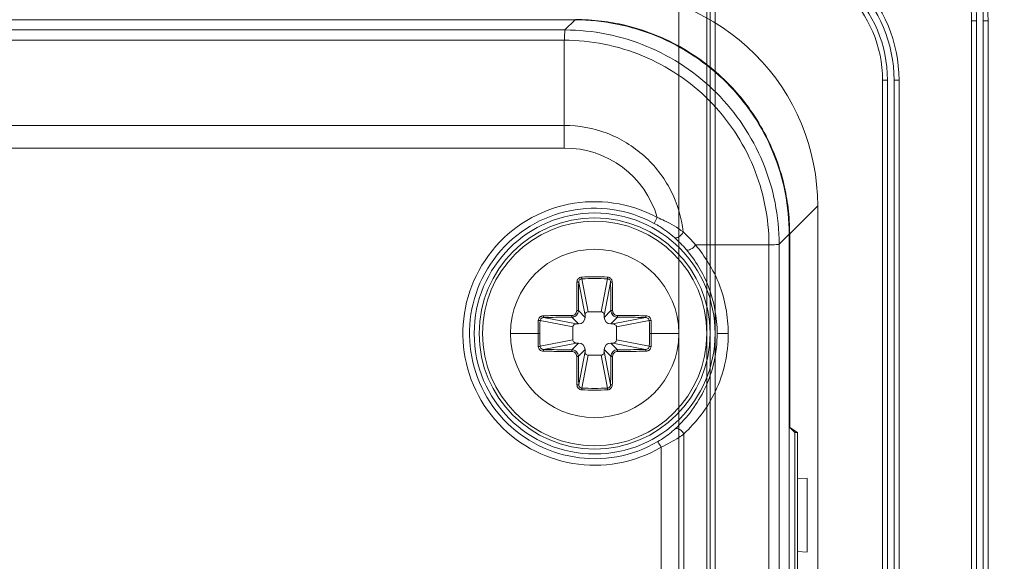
# Model space of a CAD drawing. Header units: centimetres. Extents: x -21 to 21, y -29.7 to 29.7.
# Tile 71 of 93: x 6.4 to 9.4, y -5 to -3.4. Entities that reach past the tile are written whole.
import ezdxf

# ---------------------------------------------------------------- set-up
doc = ezdxf.new("R2010")
doc.units = ezdxf.units.CM
doc.header["$MEASUREMENT"] = 0

msp = doc.modelspace()

# ---------------------------------------------------------------- linework, layer by layer
at = {"color": 8, "lineweight": 5}
msp.add_open_spline([(-21.00035, -29.70651), (-21.00035, -29.70651), (20.99965, -29.70651), (20.99965, -29.70651), (20.99965, -29.70651), (20.99965, 29.69349), (20.99965, 29.69349), (20.99965, 29.69349), (-21.00035, 29.69349), (-21.00035, 29.69349), (-21.00035, 29.69349), (-21.00035, -29.70651), (-21.00035, -29.70651)], degree=3, knots=[0, 0, 0, 0, 0.25, 0.25, 0.25, 0.5, 0.5, 0.5, 0.75, 0.75, 0.75, 1, 1, 1, 1], dxfattribs=at)
at = {"lineweight": 5}
for points, knots in [([(8.53896, -4.32699), (8.53896, -4.12541), (8.37554, -3.96199), (8.17396, -3.96199), (7.97238, -3.96199), (7.80896, -4.12541), (7.80896, -4.32699), (7.80896, -4.52858), (7.97237, -4.69199), (8.17396, -4.69199), (8.37554, -4.69199), (8.53896, -4.52858), (8.53896, -4.327), (8.53896, 5.34884), (8.53896, -14.00283), (8.53896, -4.32699)], [0, 0, 0, 0, 0.25, 0.25, 0.25, 0.5, 0.5, 0.5, 0.75, 0.75, 0.75, 1, 1, 1, 1.00001, 1.00001, 1.00001, 1.00001]), ([(8.52396, -4.32699), (8.52396, -4.13369), (8.36726, -3.97699), (8.17396, -3.97699), (7.98066, -3.97699), (7.82396, -4.13369), (7.82396, -4.32699), (7.82396, -4.52029), (7.98066, -4.67699), (8.17396, -4.67699), (8.36726, -4.67699), (8.52396, -4.52029), (8.52396, -4.327), (8.52396, 4.95092), (8.52396, -13.60539), (8.52396, -4.32699)], [0, 0, 0, 0, 0.25, 0.25, 0.25, 0.5, 0.5, 0.5, 0.75, 0.75, 0.75, 1, 1, 1, 1.00001, 1.00001, 1.00001, 1.00001]), ([(8.51396, -4.32699), (8.51396, -4.13922), (8.36174, -3.98699), (8.17396, -3.98699), (7.98618, -3.98699), (7.83396, -4.13922), (7.83396, -4.32699), (7.83396, -4.51477), (7.98618, -4.66699), (8.17396, -4.66699), (8.36173, -4.66699), (8.51396, -4.51477), (8.51396, -4.327), (8.51396, 4.68596), (8.51396, -13.33995), (8.51396, -4.32699)], [0, 0, 0, 0, 0.25, 0.25, 0.25, 0.5, 0.5, 0.5, 0.75, 0.75, 0.75, 1, 1, 1, 1.00001, 1.00001, 1.00001, 1.00001]), ([(8.42896, -4.32699), (8.42896, -4.18616), (8.31479, -4.07199), (8.17396, -4.07199), (8.03313, -4.07199), (7.91896, -4.18616), (7.91896, -4.32699), (7.91896, -4.46783), (8.03313, -4.58199), (8.17396, -4.58199), (8.31479, -4.58199), (8.42896, -4.46783), (8.42896, -4.327), (8.42896, 2.43284), (8.42896, -11.08683), (8.42896, -4.32699)], [0, 0, 0, 0, 0.25, 0.25, 0.25, 0.5, 0.5, 0.5, 0.75, 0.75, 0.75, 1, 1, 1, 1.00001, 1.00001, 1.00001, 1.00001]), ([(8.84982, -3.9404), (8.84994, -3.76818), (8.78158, -3.60298), (8.6598, -3.4812), (8.53802, -3.35942), (8.37282, -3.29106), (8.2006, -3.29117)], [0, 0, 0, 0, 0.5, 0.5, 0.5, 1, 1, 1, 1]), ([(8.7636, -4.02657), (8.7636, -3.94211), (8.74679, -3.85672), (8.71429, -3.77805), (8.6818, -3.69938), (8.63363, -3.62744), (8.57357, -3.56738), (8.51352, -3.50732), (8.44157, -3.45915), (8.3629, -3.42666), (8.28423, -3.39416), (8.19884, -3.37735), (8.11438, -3.37735)], [0, 0, 0, 0, 0.25, 0.25, 0.25, 0.5, 0.5, 0.5, 0.75, 0.75, 0.75, 1, 1, 1, 1]), ([(8.08407, -3.40778), (8.08372, -3.40865), (8.0837, -3.40961), (8.08366, -3.41056), (8.08357, -3.41268), (8.0834, -3.41475), (8.08326, -3.41683), (8.08305, -3.41999), (8.08292, -3.42318), (8.08277, -3.42636), (8.08256, -3.43052), (8.08231, -3.43466), (8.08208, -3.4388)], [0, 0, 0, 0, 0.25, 0.25, 0.25, 0.5, 0.5, 0.5, 0.75, 0.75, 0.75, 1, 1, 1, 1]), ([(8.08407, -3.40778), (8.16845, -3.40788), (8.25373, -3.42487), (8.3323, -3.45744), (8.41088, -3.49001), (8.48276, -3.53817), (8.54277, -3.59819), (8.60279, -3.6582), (8.65095, -3.73008), (8.68352, -3.80866), (8.71608, -3.88723), (8.73307, -3.97251), (8.73318, -4.05689)], [0, 0, 0, 0, 0.25, 0.25, 0.25, 0.5, 0.5, 0.5, 0.75, 0.75, 0.75, 1, 1, 1, 1]), ([(8.08208, -3.43881), (8.16265, -3.43883), (8.24407, -3.45503), (8.31911, -3.48609), (8.39426, -3.51719), (8.463, -3.56321), (8.52038, -3.62059), (8.57776, -3.67797), (8.62377, -3.74671), (8.65487, -3.82186), (8.68593, -3.89689), (8.70212, -3.97831), (8.70213, -4.05888)], [0, 0, 0, 0, 0.25, 0.25, 0.25, 0.5, 0.5, 0.5, 0.75, 0.75, 0.75, 1, 1, 1, 1]), ([(8.08203, -3.69663), (8.08205, -3.7016), (8.08206, -3.70657), (8.08207, -3.71155), (8.08211, -3.72952), (8.08212, -3.74749), (8.08204, -3.76546)], [0, 0, 0, 0, 0.5, 0.5, 0.5, 1, 1, 1, 1]), ([(8.08203, -3.69664), (8.12592, -3.69667), (8.17022, -3.70483), (8.21148, -3.72062), (8.25274, -3.73641), (8.29097, -3.75982), (8.3238, -3.78926), (8.35663, -3.81869), (8.38405, -3.85415), (8.40423, -3.89345), (8.42441, -3.93276), (8.43734, -3.97591), (8.44213, -4.01953)], [0, 0, 0, 0, 0.25, 0.25, 0.25, 0.5, 0.5, 0.5, 0.75, 0.75, 0.75, 1, 1, 1, 1]), ([(8.3639, -3.9759), (8.1945, -3.88425), (7.9838, -3.92664), (7.86302, -4.07668), (7.74224, -4.22671), (7.74581, -4.4416), (7.87153, -4.58753), (7.99724, -4.73346), (8.20923, -4.76881), (8.37549, -4.67156)], [0, 0, 0, 0, 0.3333333, 0.3333333, 0.3333333, 0.6666667, 0.6666667, 0.6666667, 1, 1, 1, 1]), ([(8.3544, -3.99347), (8.19346, -3.9064), (7.99331, -3.94667), (7.87857, -4.0892), (7.76384, -4.23173), (7.76724, -4.43587), (7.88666, -4.57449), (8.00608, -4.71312), (8.20747, -4.7467), (8.36541, -4.65432)], [0, 0, 0, 0, 0.3333333, 0.3333333, 0.3333333, 0.6666667, 0.6666667, 0.6666667, 1, 1, 1, 1]), ([(8.3544, -3.99347), (8.36019, -3.9966), (8.36588, -3.9999), (8.37148, -4.00338), (8.38712, -4.01307), (8.402, -4.02408), (8.41571, -4.03632)], [0, 0, 0, 0, 0.5, 0.5, 0.5, 1, 1, 1, 1]), ([(8.3639, -3.9759), (8.37121, -3.97893), (8.37844, -3.98213), (8.38558, -3.98556), (8.40542, -3.99509), (8.42452, -4.00636), (8.44213, -4.01953)], [0, 0, 0, 0, 0.5, 0.5, 0.5, 1, 1, 1, 1]), ([(8.41571, -4.03632), (8.41948, -4.03897), (8.42498, -4.03693), (8.42935, -4.03426), (8.43554, -4.03049), (8.43948, -4.02546), (8.44213, -4.01953)], [0, 0, 0, 0, 0.5, 0.5, 0.5, 1, 1, 1, 1]), ([(8.73318, -4.05689), (8.73236, -4.05736), (8.73136, -4.05739), (8.73039, -4.05745), (8.72824, -4.05758), (8.7262, -4.05783), (8.72413, -4.05801), (8.72098, -4.05828), (8.71778, -4.05839), (8.71459, -4.0585), (8.71043, -4.05865), (8.7063, -4.05878), (8.70215, -4.05888)], [0, 0, 0, 0, 0.25, 0.25, 0.25, 0.5, 0.5, 0.5, 0.75, 0.75, 0.75, 1, 1, 1, 1]), ([(8.45109, -4.07243), (8.45448, -4.07553), (8.46019, -4.07414), (8.46488, -4.07203), (8.47155, -4.06901), (8.47612, -4.06452), (8.47954, -4.05893)], [0, 0, 0, 0, 0.5, 0.5, 0.5, 1, 1, 1, 1]), ([(8.4511, -4.07244), (8.47966, -4.10575), (8.50275, -4.14415), (8.51875, -4.18536), (8.53628, -4.23048), (8.54531, -4.27896), (8.54532, -4.32699)], [0, 0, 0, 0, 0.5, 0.5, 0.5, 1, 1, 1, 1]), ([(8.57905, -4.32699), (8.57896, -4.30123), (8.57626, -4.27548), (8.57159, -4.25007), (8.56704, -4.22534), (8.56062, -4.20093), (8.55145, -4.17762), (8.54276, -4.15551), (8.53159, -4.13438), (8.51913, -4.11407), (8.50726, -4.09472), (8.49422, -4.07612), (8.47952, -4.05891)], [0, 0, 0, 0, 0.25, 0.25, 0.25, 0.5, 0.5, 0.5, 0.75, 0.75, 0.75, 1, 1, 1, 1]), ([(8.12042, -4.17147), (8.12016, -4.17859), (8.12007, -4.18572), (8.11998, -4.19284), (8.11988, -4.20002), (8.11978, -4.20721), (8.11972, -4.2144), (8.11965, -4.22161), (8.11963, -4.22883), (8.11959, -4.23604), (8.11955, -4.24327), (8.11949, -4.2505), (8.11957, -4.25773)], [0, 0, 0, 0, 0.25, 0.25, 0.25, 0.5, 0.5, 0.5, 0.75, 0.75, 0.75, 1, 1, 1, 1]), ([(8.13477, -4.15613), (8.13284, -4.15626), (8.13089, -4.15669), (8.12912, -4.15751), (8.12737, -4.15833), (8.1258, -4.15954), (8.1245, -4.16098), (8.12321, -4.16241), (8.12218, -4.16408), (8.12151, -4.16588), (8.12085, -4.16766), (8.12053, -4.16958), (8.12042, -4.17147)], [0, 0, 0, 0, 0.25, 0.25, 0.25, 0.5, 0.5, 0.5, 0.75, 0.75, 0.75, 1, 1, 1, 1]), ([(8.12574, -4.17252), (8.12561, -4.17234), (8.12539, -4.17224), (8.12517, -4.17215), (8.12475, -4.17199), (8.12435, -4.17189), (8.12393, -4.1718), (8.12337, -4.17169), (8.12279, -4.17162), (8.12222, -4.17157), (8.12162, -4.17151), (8.12102, -4.17148), (8.12042, -4.17147)], [0, 0, 0, 0, 0.25, 0.25, 0.25, 0.5, 0.5, 0.5, 0.75, 0.75, 0.75, 1, 1, 1, 1]), ([(8.12458, -4.25781), (8.1246, -4.25065), (8.12463, -4.2435), (8.12468, -4.23634), (8.12482, -4.21506), (8.1251, -4.19379), (8.12574, -4.17252)], [0, 0, 0, 0, 0.5, 0.5, 0.5, 1, 1, 1, 1]), ([(8.12574, -4.17252), (8.12574, -4.17115), (8.12596, -4.16977), (8.1264, -4.16846), (8.12682, -4.16719), (8.12745, -4.16597), (8.1283, -4.16493), (8.12912, -4.16391), (8.13015, -4.16304), (8.13133, -4.16244), (8.13248, -4.16185), (8.13378, -4.16152), (8.13507, -4.16149)], [0, 0, 0, 0, 0.25, 0.25, 0.25, 0.5, 0.5, 0.5, 0.75, 0.75, 0.75, 1, 1, 1, 1]), ([(8.135, -4.16077), (8.13497, -4.16043), (8.13495, -4.16009), (8.13492, -4.15975), (8.13485, -4.15855), (8.1348, -4.15734), (8.13477, -4.15613)], [0, 0, 0, 0, 0.5, 0.5, 0.5, 1, 1, 1, 1]), ([(8.21315, -4.15613), (8.21314, -4.15664), (8.21312, -4.15714), (8.2131, -4.15765), (8.21305, -4.15893), (8.21299, -4.16021), (8.21285, -4.16149)], [0, 0, 0, 0, 0.5, 0.5, 0.5, 1, 1, 1, 1]), ([(8.21285, -4.16149), (8.21414, -4.16152), (8.21543, -4.16185), (8.21659, -4.16244), (8.21777, -4.16304), (8.2188, -4.16391), (8.21962, -4.16493), (8.22047, -4.16597), (8.2211, -4.16719), (8.22152, -4.16846), (8.22196, -4.16977), (8.22218, -4.17115), (8.22218, -4.17252)], [0, 0, 0, 0, 0.25, 0.25, 0.25, 0.5, 0.5, 0.5, 0.75, 0.75, 0.75, 1, 1, 1, 1]), ([(8.2275, -4.17147), (8.22738, -4.16958), (8.22707, -4.16766), (8.22641, -4.16588), (8.22607, -4.16498), (8.22565, -4.16412), (8.22515, -4.1633), (8.22464, -4.16247), (8.22407, -4.1617), (8.22342, -4.16098), (8.22213, -4.15955), (8.22055, -4.15836), (8.21879, -4.15752), (8.21703, -4.15667), (8.21509, -4.15617), (8.21315, -4.15613)], [0, 0, 0, 0, 0.2, 0.2, 0.2, 0.4, 0.4, 0.4, 0.6, 0.6, 0.6, 0.8, 0.8, 0.8, 1, 1, 1, 1]), ([(8.22218, -4.17252), (8.22231, -4.17234), (8.22253, -4.17224), (8.22275, -4.17215), (8.22316, -4.17199), (8.22357, -4.17189), (8.22399, -4.1718), (8.22455, -4.17169), (8.22513, -4.17162), (8.2257, -4.17157), (8.2263, -4.17151), (8.2269, -4.17148), (8.2275, -4.17147)], [0, 0, 0, 0, 0.25, 0.25, 0.25, 0.5, 0.5, 0.5, 0.75, 0.75, 0.75, 1, 1, 1, 1]), ([(8.22218, -4.17252), (8.22239, -4.17955), (8.22256, -4.18658), (8.2227, -4.19361), (8.22313, -4.21501), (8.22329, -4.23641), (8.22334, -4.25781)], [0, 0, 0, 0, 0.5, 0.5, 0.5, 1, 1, 1, 1]), ([(8.22835, -4.25773), (8.22827, -4.2505), (8.22834, -4.24327), (8.22834, -4.23604), (8.22834, -4.22883), (8.22828, -4.22161), (8.22821, -4.2144), (8.22815, -4.20721), (8.22809, -4.20002), (8.22794, -4.19284), (8.22779, -4.18572), (8.22755, -4.1786), (8.2275, -4.17147)], [0, 0, 0, 0, 0.25, 0.25, 0.25, 0.5, 0.5, 0.5, 0.75, 0.75, 0.75, 1, 1, 1, 1]), ([(8.11957, -4.25773), (8.11957, -4.25967), (8.11919, -4.26163), (8.11845, -4.26344), (8.11772, -4.26524), (8.11662, -4.26689), (8.11525, -4.26827), (8.11387, -4.26965), (8.11222, -4.27075), (8.11041, -4.27148), (8.1086, -4.27223), (8.10664, -4.2726), (8.10469, -4.2726)], [0, 0, 0, 0, 0.25, 0.25, 0.25, 0.5, 0.5, 0.5, 0.75, 0.75, 0.75, 1, 1, 1, 1]), ([(8.12458, -4.25781), (8.12457, -4.26038), (8.12404, -4.26298), (8.12305, -4.26537), (8.12205, -4.26777), (8.12058, -4.26996), (8.11875, -4.27179), (8.11692, -4.27362), (8.11473, -4.27509), (8.11234, -4.27608), (8.10995, -4.27708), (8.10735, -4.2776), (8.10478, -4.27762)], [0, 0, 0, 0, 0.25, 0.25, 0.25, 0.5, 0.5, 0.5, 0.75, 0.75, 0.75, 1, 1, 1, 1]), ([(8.12458, -4.25781), (8.12441, -4.25779), (8.12423, -4.25779), (8.12405, -4.25778), (8.12367, -4.25777), (8.12329, -4.25776), (8.1229, -4.25776), (8.12179, -4.25773), (8.12068, -4.25773), (8.11957, -4.25773)], [0, 0, 0, 0, 0.3333333, 0.3333333, 0.3333333, 0.6666667, 0.6666667, 0.6666667, 1, 1, 1, 1]), ([(8.14504, -4.27232), (8.14504, -4.27097), (8.14522, -4.26961), (8.14561, -4.26831), (8.14599, -4.26701), (8.14658, -4.26576), (8.14739, -4.26467), (8.14819, -4.26357), (8.14921, -4.26263), (8.15041, -4.26198), (8.1516, -4.26133), (8.15297, -4.26097), (8.15431, -4.26097)], [0, 0, 0, 0, 0.25, 0.25, 0.25, 0.5, 0.5, 0.5, 0.75, 0.75, 0.75, 1, 1, 1, 1]), ([(8.19361, -4.26097), (8.19495, -4.26097), (8.19632, -4.26133), (8.19751, -4.26198), (8.19871, -4.26263), (8.19973, -4.26357), (8.20053, -4.26466), (8.20134, -4.26576), (8.20192, -4.267), (8.20231, -4.26831), (8.2027, -4.26961), (8.20288, -4.27097), (8.20288, -4.27232)], [0, 0, 0, 0, 0.25, 0.25, 0.25, 0.5, 0.5, 0.5, 0.75, 0.75, 0.75, 1, 1, 1, 1]), ([(8.22334, -4.25781), (8.22351, -4.25779), (8.22369, -4.25779), (8.22387, -4.25778), (8.22426, -4.25777), (8.22465, -4.25776), (8.22503, -4.25776), (8.22614, -4.25773), (8.22725, -4.25773), (8.22835, -4.25773)], [0, 0, 0, 0, 0.3333333, 0.3333333, 0.3333333, 0.6666667, 0.6666667, 0.6666667, 1, 1, 1, 1]), ([(8.24314, -4.27762), (8.24057, -4.2776), (8.23797, -4.27708), (8.23558, -4.27608), (8.23318, -4.27509), (8.23099, -4.27362), (8.22917, -4.27179), (8.22734, -4.26996), (8.22587, -4.26777), (8.22487, -4.26537), (8.22388, -4.26298), (8.22335, -4.26038), (8.22334, -4.25781)], [0, 0, 0, 0, 0.25, 0.25, 0.25, 0.5, 0.5, 0.5, 0.75, 0.75, 0.75, 1, 1, 1, 1]), ([(8.24323, -4.2726), (8.24129, -4.2726), (8.23933, -4.27223), (8.23752, -4.27149), (8.23571, -4.27075), (8.23406, -4.26966), (8.23268, -4.26828), (8.23131, -4.26691), (8.23021, -4.26525), (8.22947, -4.26345), (8.22873, -4.26164), (8.22835, -4.25967), (8.22835, -4.25773)], [0, 0, 0, 0, 0.25, 0.25, 0.25, 0.5, 0.5, 0.5, 0.75, 0.75, 0.75, 1, 1, 1, 1]), ([(8.01844, -4.27346), (8.01654, -4.27357), (8.01463, -4.27388), (8.01284, -4.27455), (8.01195, -4.27488), (8.01108, -4.27531), (8.01026, -4.27581), (8.00944, -4.27631), (8.00866, -4.27689), (8.00795, -4.27753), (8.00651, -4.27883), (8.00533, -4.28041), (8.00448, -4.28216), (8.00364, -4.28392), (8.00314, -4.28587), (8.0031, -4.2878)], [0, 0, 0, 0, 0.2, 0.2, 0.2, 0.4, 0.4, 0.4, 0.6, 0.6, 0.6, 0.8, 0.8, 0.8, 1, 1, 1, 1]), ([(8.0031, -4.2878), (8.0036, -4.28781), (8.0041, -4.28783), (8.00459, -4.28785), (8.00588, -4.2879), (8.00717, -4.28796), (8.00846, -4.2881)], [0, 0, 0, 0, 0.5, 0.5, 0.5, 1, 1, 1, 1]), ([(8.00846, -4.2881), (8.00849, -4.28682), (8.00882, -4.28552), (8.00941, -4.28436), (8.01001, -4.28319), (8.01087, -4.28216), (8.01189, -4.28133), (8.01294, -4.28049), (8.01415, -4.27985), (8.01543, -4.27943), (8.01674, -4.279), (8.01812, -4.27878), (8.01949, -4.27877)], [0, 0, 0, 0, 0.25, 0.25, 0.25, 0.5, 0.5, 0.5, 0.75, 0.75, 0.75, 1, 1, 1, 1]), ([(8.01844, -4.27346), (8.02556, -4.27328), (8.03268, -4.27314), (8.03981, -4.27302), (8.06143, -4.27267), (8.08306, -4.27257), (8.10469, -4.2726)], [0, 0, 0, 0, 0.5, 0.5, 0.5, 1, 1, 1, 1]), ([(8.01949, -4.27877), (8.0193, -4.27865), (8.0192, -4.27842), (8.01912, -4.27821), (8.01896, -4.27779), (8.01885, -4.27738), (8.01877, -4.27696), (8.01866, -4.2764), (8.01859, -4.27583), (8.01853, -4.27525), (8.01848, -4.27465), (8.01845, -4.27405), (8.01844, -4.27346)], [0, 0, 0, 0, 0.25, 0.25, 0.25, 0.5, 0.5, 0.5, 0.75, 0.75, 0.75, 1, 1, 1, 1]), ([(8.01949, -4.27877), (8.02652, -4.27856), (8.03355, -4.27839), (8.04057, -4.27825), (8.06197, -4.27782), (8.08338, -4.27767), (8.10478, -4.27762)], [0, 0, 0, 0, 0.5, 0.5, 0.5, 1, 1, 1, 1]), ([(8.10478, -4.27762), (8.10476, -4.27744), (8.10475, -4.27726), (8.10475, -4.27708), (8.10474, -4.27669), (8.10473, -4.27631), (8.10472, -4.27592), (8.1047, -4.27482), (8.1047, -4.27371), (8.10469, -4.2726)], [0, 0, 0, 0, 0.3333333, 0.3333333, 0.3333333, 0.6666667, 0.6666667, 0.6666667, 1, 1, 1, 1]), ([(8.24314, -4.27762), (8.24316, -4.27744), (8.24317, -4.27727), (8.24317, -4.27709), (8.24318, -4.2767), (8.24319, -4.27632), (8.2432, -4.27594), (8.24322, -4.27483), (8.24322, -4.27371), (8.24323, -4.2726)], [0, 0, 0, 0, 0.3333333, 0.3333333, 0.3333333, 0.6666667, 0.6666667, 0.6666667, 1, 1, 1, 1]), ([(8.24314, -4.27762), (8.2503, -4.27763), (8.25746, -4.27766), (8.26462, -4.27771), (8.28589, -4.27785), (8.30716, -4.27813), (8.32843, -4.27877)], [0, 0, 0, 0, 0.5, 0.5, 0.5, 1, 1, 1, 1]), ([(8.32948, -4.27346), (8.32236, -4.27319), (8.31524, -4.2731), (8.30811, -4.27301), (8.30093, -4.27292), (8.29374, -4.27282), (8.28656, -4.27275), (8.27934, -4.27268), (8.27213, -4.27265), (8.26491, -4.27262), (8.25768, -4.27259), (8.25045, -4.27255), (8.24323, -4.2726)], [0, 0, 0, 0, 0.25, 0.25, 0.25, 0.5, 0.5, 0.5, 0.75, 0.75, 0.75, 1, 1, 1, 1]), ([(8.32843, -4.27877), (8.32862, -4.27865), (8.32872, -4.27842), (8.3288, -4.27821), (8.32896, -4.27779), (8.32907, -4.27738), (8.32915, -4.27696), (8.32926, -4.2764), (8.32933, -4.27583), (8.32939, -4.27525), (8.32944, -4.27465), (8.32947, -4.27405), (8.32948, -4.27346)], [0, 0, 0, 0, 0.25, 0.25, 0.25, 0.5, 0.5, 0.5, 0.75, 0.75, 0.75, 1, 1, 1, 1]), ([(8.32843, -4.27877), (8.3298, -4.27878), (8.33118, -4.279), (8.33249, -4.27943), (8.33377, -4.27985), (8.33498, -4.28049), (8.33602, -4.28133), (8.33705, -4.28216), (8.33791, -4.28319), (8.33851, -4.28436), (8.3391, -4.28552), (8.33943, -4.28682), (8.33946, -4.2881)], [0, 0, 0, 0, 0.25, 0.25, 0.25, 0.5, 0.5, 0.5, 0.75, 0.75, 0.75, 1, 1, 1, 1]), ([(8.34482, -4.2878), (8.3447, -4.28587), (8.34427, -4.28392), (8.34344, -4.28216), (8.34262, -4.2804), (8.34142, -4.27883), (8.33997, -4.27753), (8.33854, -4.27624), (8.33687, -4.27522), (8.33508, -4.27455), (8.33329, -4.27388), (8.33138, -4.27357), (8.32948, -4.27346)], [0, 0, 0, 0, 0.25, 0.25, 0.25, 0.5, 0.5, 0.5, 0.75, 0.75, 0.75, 1, 1, 1, 1]), ([(8.33946, -4.2881), (8.33981, -4.28806), (8.34017, -4.28803), (8.34052, -4.28801), (8.34195, -4.2879), (8.34338, -4.28784), (8.34482, -4.2878)], [0, 0, 0, 0, 0.5, 0.5, 0.5, 1, 1, 1, 1]), ([(8.22863, -4.29807), (8.22998, -4.29807), (8.23134, -4.29826), (8.23265, -4.29864), (8.23395, -4.29903), (8.23519, -4.29962), (8.23629, -4.30042), (8.23738, -4.30122), (8.23833, -4.30225), (8.23898, -4.30344), (8.23962, -4.30464), (8.23998, -4.306), (8.23998, -4.30735)], [0, 0, 0, 0, 0.25, 0.25, 0.25, 0.5, 0.5, 0.5, 0.75, 0.75, 0.75, 1, 1, 1, 1]), ([(8.11929, -4.35591), (8.11794, -4.35591), (8.11658, -4.35573), (8.11527, -4.35534), (8.11397, -4.35496), (8.11273, -4.35437), (8.11163, -4.35357), (8.11054, -4.35276), (8.10959, -4.35174), (8.10894, -4.35055), (8.1083, -4.34935), (8.10794, -4.34798), (8.10794, -4.34664)], [0, 0, 0, 0, 0.25, 0.25, 0.25, 0.5, 0.5, 0.5, 0.75, 0.75, 0.75, 1, 1, 1, 1]), ([(8.54531, -4.32699), (8.54531, -4.38384), (8.53254, -4.44146), (8.50811, -4.49344), (8.4863, -4.53986), (8.4552, -4.58179), (8.41769, -4.616)], [0, 0, 0, 0, 0.5, 0.5, 0.5, 1, 1, 1, 1]), ([(8.57905, -4.32699), (8.57851, -4.35768), (8.57546, -4.3885), (8.56877, -4.4185), (8.56233, -4.44733), (8.55254, -4.47541), (8.5399, -4.50216), (8.52803, -4.52726), (8.51365, -4.55118), (8.49681, -4.57318), (8.48094, -4.59391), (8.46289, -4.61293), (8.44433, -4.63127)], [0, 0, 0, 0, 0.25, 0.25, 0.25, 0.5, 0.5, 0.5, 0.75, 0.75, 0.75, 1, 1, 1, 1]), ([(8.00846, -4.36588), (8.0081, -4.36592), (8.00775, -4.36595), (8.0074, -4.36598), (8.00597, -4.36609), (8.00453, -4.36615), (8.0031, -4.36618)], [0, 0, 0, 0, 0.5, 0.5, 0.5, 1, 1, 1, 1]), ([(8.0031, -4.36618), (8.00322, -4.36812), (8.00365, -4.37007), (8.00448, -4.37183), (8.0053, -4.37358), (8.0065, -4.37515), (8.00795, -4.37645), (8.00938, -4.37774), (8.01105, -4.37877), (8.01284, -4.37944), (8.01463, -4.3801), (8.01654, -4.38042), (8.01844, -4.38053)], [0, 0, 0, 0, 0.25, 0.25, 0.25, 0.5, 0.5, 0.5, 0.75, 0.75, 0.75, 1, 1, 1, 1]), ([(8.01949, -4.37522), (8.01812, -4.37521), (8.01674, -4.37499), (8.01543, -4.37456), (8.01415, -4.37413), (8.01294, -4.3735), (8.0119, -4.37266), (8.01087, -4.37183), (8.01001, -4.3708), (8.00941, -4.36963), (8.00882, -4.36847), (8.00849, -4.36717), (8.00846, -4.36588)], [0, 0, 0, 0, 0.25, 0.25, 0.25, 0.5, 0.5, 0.5, 0.75, 0.75, 0.75, 1, 1, 1, 1]), ([(8.01949, -4.37522), (8.0193, -4.37534), (8.0192, -4.37556), (8.01912, -4.37578), (8.01896, -4.3762), (8.01885, -4.37661), (8.01877, -4.37702), (8.01866, -4.37758), (8.01859, -4.37816), (8.01853, -4.37874), (8.01848, -4.37934), (8.01845, -4.37993), (8.01844, -4.38053)], [0, 0, 0, 0, 0.25, 0.25, 0.25, 0.5, 0.5, 0.5, 0.75, 0.75, 0.75, 1, 1, 1, 1]), ([(8.01844, -4.38053), (8.02556, -4.3808), (8.03268, -4.38088), (8.03981, -4.38098), (8.04699, -4.38107), (8.05418, -4.38117), (8.06136, -4.38124), (8.06858, -4.3813), (8.07579, -4.38134), (8.08301, -4.38137), (8.09024, -4.3814), (8.09747, -4.38143), (8.10469, -4.38139)], [0, 0, 0, 0, 0.25, 0.25, 0.25, 0.5, 0.5, 0.5, 0.75, 0.75, 0.75, 1, 1, 1, 1]), ([(8.10478, -4.37637), (8.09762, -4.37635), (8.09046, -4.37632), (8.0833, -4.37628), (8.06203, -4.37614), (8.04076, -4.37585), (8.01949, -4.37522)], [0, 0, 0, 0, 0.5, 0.5, 0.5, 1, 1, 1, 1]), ([(8.10478, -4.37637), (8.10476, -4.37654), (8.10475, -4.37672), (8.10475, -4.3769), (8.10474, -4.37728), (8.10473, -4.37767), (8.10472, -4.37805), (8.1047, -4.37916), (8.1047, -4.38027), (8.10469, -4.38139)], [0, 0, 0, 0, 0.3333333, 0.3333333, 0.3333333, 0.6666667, 0.6666667, 0.6666667, 1, 1, 1, 1]), ([(8.10469, -4.38139), (8.10663, -4.38138), (8.10859, -4.38176), (8.1104, -4.3825), (8.11221, -4.38323), (8.11386, -4.38433), (8.11524, -4.38571), (8.11661, -4.38708), (8.11771, -4.38873), (8.11845, -4.39054), (8.11919, -4.39235), (8.11957, -4.39432), (8.11957, -4.39626)], [0, 0, 0, 0, 0.25, 0.25, 0.25, 0.5, 0.5, 0.5, 0.75, 0.75, 0.75, 1, 1, 1, 1]), ([(8.10478, -4.37637), (8.10735, -4.37639), (8.10995, -4.37691), (8.11234, -4.3779), (8.11473, -4.3789), (8.11692, -4.38037), (8.11875, -4.3822), (8.12058, -4.38403), (8.12205, -4.38622), (8.12305, -4.38861), (8.12404, -4.39101), (8.12457, -4.3936), (8.12458, -4.39617)], [0, 0, 0, 0, 0.25, 0.25, 0.25, 0.5, 0.5, 0.5, 0.75, 0.75, 0.75, 1, 1, 1, 1]), ([(8.15431, -4.39301), (8.15297, -4.39301), (8.1516, -4.39266), (8.15041, -4.39201), (8.14921, -4.39136), (8.14819, -4.39042), (8.14739, -4.38932), (8.14658, -4.38823), (8.14599, -4.38698), (8.14561, -4.38568), (8.14522, -4.38438), (8.14504, -4.38302), (8.14504, -4.38166)], [0, 0, 0, 0, 0.25, 0.25, 0.25, 0.5, 0.5, 0.5, 0.75, 0.75, 0.75, 1, 1, 1, 1]), ([(8.20288, -4.38166), (8.20288, -4.38301), (8.2027, -4.38438), (8.20231, -4.38568), (8.20193, -4.38698), (8.20134, -4.38823), (8.20053, -4.38932), (8.19973, -4.39041), (8.19871, -4.39136), (8.19751, -4.39201), (8.19632, -4.39266), (8.19495, -4.39301), (8.19361, -4.39301)], [0, 0, 0, 0, 0.25, 0.25, 0.25, 0.5, 0.5, 0.5, 0.75, 0.75, 0.75, 1, 1, 1, 1]), ([(8.22334, -4.39617), (8.22335, -4.3936), (8.22388, -4.39101), (8.22487, -4.38861), (8.22587, -4.38622), (8.22734, -4.38403), (8.22917, -4.3822), (8.23099, -4.38037), (8.23318, -4.3789), (8.23558, -4.3779), (8.23797, -4.37691), (8.24057, -4.37639), (8.24314, -4.37637)], [0, 0, 0, 0, 0.25, 0.25, 0.25, 0.5, 0.5, 0.5, 0.75, 0.75, 0.75, 1, 1, 1, 1]), ([(8.22835, -4.39626), (8.22835, -4.39432), (8.22873, -4.39236), (8.22946, -4.39055), (8.2302, -4.38875), (8.2313, -4.38709), (8.23267, -4.38572), (8.23405, -4.38434), (8.2357, -4.38324), (8.23751, -4.3825), (8.23932, -4.38176), (8.24128, -4.38138), (8.24323, -4.38139)], [0, 0, 0, 0, 0.25, 0.25, 0.25, 0.5, 0.5, 0.5, 0.75, 0.75, 0.75, 1, 1, 1, 1]), ([(8.32843, -4.37522), (8.3214, -4.37543), (8.31437, -4.3756), (8.30735, -4.37574), (8.28595, -4.37617), (8.26454, -4.37632), (8.24314, -4.37637)], [0, 0, 0, 0, 0.5, 0.5, 0.5, 1, 1, 1, 1]), ([(8.24314, -4.37637), (8.24316, -4.37655), (8.24317, -4.37673), (8.24317, -4.37691), (8.24318, -4.37729), (8.24319, -4.37768), (8.2432, -4.37807), (8.24322, -4.37917), (8.24322, -4.38028), (8.24323, -4.38139)], [0, 0, 0, 0, 0.3333333, 0.3333333, 0.3333333, 0.6666667, 0.6666667, 0.6666667, 1, 1, 1, 1]), ([(8.32948, -4.38053), (8.32236, -4.38071), (8.31524, -4.38085), (8.30811, -4.38097), (8.28649, -4.38131), (8.26485, -4.38142), (8.24323, -4.38139)], [0, 0, 0, 0, 0.5, 0.5, 0.5, 1, 1, 1, 1]), ([(8.33946, -4.36588), (8.33943, -4.36717), (8.3391, -4.36847), (8.33851, -4.36962), (8.33791, -4.3708), (8.33705, -4.37183), (8.33603, -4.37266), (8.33498, -4.3735), (8.33377, -4.37413), (8.33249, -4.37456), (8.33118, -4.37499), (8.3298, -4.37521), (8.32843, -4.37522)], [0, 0, 0, 0, 0.25, 0.25, 0.25, 0.5, 0.5, 0.5, 0.75, 0.75, 0.75, 1, 1, 1, 1]), ([(8.32843, -4.37522), (8.32862, -4.37534), (8.32872, -4.37556), (8.3288, -4.37578), (8.32896, -4.3762), (8.32907, -4.37661), (8.32915, -4.37702), (8.32926, -4.37758), (8.32933, -4.37816), (8.32939, -4.37874), (8.32944, -4.37934), (8.32947, -4.37993), (8.32948, -4.38053)], [0, 0, 0, 0, 0.25, 0.25, 0.25, 0.5, 0.5, 0.5, 0.75, 0.75, 0.75, 1, 1, 1, 1]), ([(8.32948, -4.38053), (8.33138, -4.38041), (8.33329, -4.3801), (8.33508, -4.37944), (8.33597, -4.3791), (8.33684, -4.37868), (8.33766, -4.37818), (8.33848, -4.37768), (8.33926, -4.3771), (8.33997, -4.37645), (8.34141, -4.37516), (8.34259, -4.37358), (8.34344, -4.37183), (8.34428, -4.37006), (8.34478, -4.36812), (8.34482, -4.36618)], [0, 0, 0, 0, 0.2, 0.2, 0.2, 0.4, 0.4, 0.4, 0.6, 0.6, 0.6, 0.8, 0.8, 0.8, 1, 1, 1, 1]), ([(8.34482, -4.36618), (8.34432, -4.36617), (8.34382, -4.36616), (8.34333, -4.36614), (8.34204, -4.36609), (8.34075, -4.36603), (8.33946, -4.36588)], [0, 0, 0, 0, 0.5, 0.5, 0.5, 1, 1, 1, 1]), ([(8.12458, -4.39617), (8.12441, -4.3962), (8.12423, -4.3962), (8.12405, -4.3962), (8.12366, -4.39621), (8.12327, -4.39622), (8.12289, -4.39623), (8.12178, -4.39625), (8.12067, -4.39626), (8.11957, -4.39626)], [0, 0, 0, 0, 0.3333333, 0.3333333, 0.3333333, 0.6666667, 0.6666667, 0.6666667, 1, 1, 1, 1]), ([(8.11957, -4.39626), (8.11965, -4.40349), (8.11958, -4.41072), (8.11958, -4.41794), (8.11957, -4.42516), (8.11964, -4.43238), (8.11971, -4.43959), (8.11977, -4.44678), (8.11983, -4.45396), (8.11998, -4.46115), (8.12013, -4.46827), (8.12037, -4.47539), (8.12042, -4.48251)], [0, 0, 0, 0, 0.25, 0.25, 0.25, 0.5, 0.5, 0.5, 0.75, 0.75, 0.75, 1, 1, 1, 1]), ([(8.12574, -4.48146), (8.12553, -4.47444), (8.12536, -4.46741), (8.12522, -4.46038), (8.12479, -4.43898), (8.12463, -4.41758), (8.12458, -4.39617)], [0, 0, 0, 0, 0.5, 0.5, 0.5, 1, 1, 1, 1]), ([(8.22334, -4.39617), (8.22332, -4.40333), (8.22329, -4.41049), (8.22324, -4.41765), (8.2231, -4.43892), (8.22282, -4.4602), (8.22218, -4.48146)], [0, 0, 0, 0, 0.5, 0.5, 0.5, 1, 1, 1, 1]), ([(8.22334, -4.39617), (8.22351, -4.3962), (8.22369, -4.3962), (8.22386, -4.3962), (8.22425, -4.39621), (8.22463, -4.39622), (8.22501, -4.39623), (8.22613, -4.39625), (8.22724, -4.39626), (8.22835, -4.39626)], [0, 0, 0, 0, 0.3333333, 0.3333333, 0.3333333, 0.6666667, 0.6666667, 0.6666667, 1, 1, 1, 1]), ([(8.2275, -4.48251), (8.22776, -4.47539), (8.22785, -4.46827), (8.22794, -4.46115), (8.22804, -4.45396), (8.22814, -4.44678), (8.2282, -4.43959), (8.22827, -4.43238), (8.22829, -4.42516), (8.22833, -4.41794), (8.22837, -4.41072), (8.22843, -4.40349), (8.22835, -4.39626)], [0, 0, 0, 0, 0.25, 0.25, 0.25, 0.5, 0.5, 0.5, 0.75, 0.75, 0.75, 1, 1, 1, 1]), ([(8.12574, -4.48146), (8.12561, -4.48165), (8.12539, -4.48175), (8.12517, -4.48184), (8.12475, -4.482), (8.12435, -4.4821), (8.12393, -4.48218), (8.12337, -4.48229), (8.12279, -4.48237), (8.12222, -4.48242), (8.12162, -4.48247), (8.12102, -4.4825), (8.12042, -4.48251)], [0, 0, 0, 0, 0.25, 0.25, 0.25, 0.5, 0.5, 0.5, 0.75, 0.75, 0.75, 1, 1, 1, 1]), ([(8.12042, -4.48251), (8.12054, -4.48441), (8.12085, -4.48633), (8.12151, -4.48811), (8.12185, -4.48901), (8.12227, -4.48987), (8.12277, -4.49069), (8.12327, -4.49151), (8.12385, -4.49229), (8.1245, -4.49301), (8.12579, -4.49444), (8.12737, -4.49563), (8.12913, -4.49647), (8.13089, -4.49732), (8.13283, -4.49781), (8.13477, -4.49785)], [0, 0, 0, 0, 0.2, 0.2, 0.2, 0.4, 0.4, 0.4, 0.6, 0.6, 0.6, 0.8, 0.8, 0.8, 1, 1, 1, 1]), ([(8.13507, -4.4925), (8.13378, -4.49247), (8.13249, -4.49213), (8.13133, -4.49154), (8.13015, -4.49094), (8.12912, -4.49008), (8.1283, -4.48906), (8.12745, -4.48801), (8.12682, -4.4868), (8.1264, -4.48552), (8.12596, -4.48421), (8.12574, -4.48283), (8.12574, -4.48146)], [0, 0, 0, 0, 0.25, 0.25, 0.25, 0.5, 0.5, 0.5, 0.75, 0.75, 0.75, 1, 1, 1, 1]), ([(8.13477, -4.49785), (8.13478, -4.49735), (8.1348, -4.49684), (8.13482, -4.49634), (8.13487, -4.49506), (8.13493, -4.49377), (8.13507, -4.4925)], [0, 0, 0, 0, 0.5, 0.5, 0.5, 1, 1, 1, 1]), ([(8.22218, -4.48146), (8.22218, -4.48283), (8.22196, -4.48421), (8.22152, -4.48552), (8.2211, -4.4868), (8.22047, -4.48801), (8.21962, -4.48906), (8.2188, -4.49008), (8.21777, -4.49094), (8.21659, -4.49154), (8.21544, -4.49213), (8.21414, -4.49247), (8.21285, -4.4925)], [0, 0, 0, 0, 0.25, 0.25, 0.25, 0.5, 0.5, 0.5, 0.75, 0.75, 0.75, 1, 1, 1, 1]), ([(8.21292, -4.49322), (8.21295, -4.49356), (8.21297, -4.4939), (8.21299, -4.49424), (8.21307, -4.49544), (8.21312, -4.49665), (8.21315, -4.49785)], [0, 0, 0, 0, 0.5, 0.5, 0.5, 1, 1, 1, 1]), ([(8.21315, -4.49785), (8.21508, -4.49773), (8.21703, -4.4973), (8.21879, -4.49648), (8.22055, -4.49566), (8.22212, -4.49445), (8.22342, -4.49301), (8.22471, -4.49157), (8.22573, -4.48991), (8.2264, -4.48811), (8.22707, -4.48632), (8.22738, -4.48441), (8.2275, -4.48251)], [0, 0, 0, 0, 0.25, 0.25, 0.25, 0.5, 0.5, 0.5, 0.75, 0.75, 0.75, 1, 1, 1, 1]), ([(8.22218, -4.48146), (8.22231, -4.48165), (8.22253, -4.48175), (8.22275, -4.48184), (8.22316, -4.482), (8.22357, -4.4821), (8.22399, -4.48218), (8.22455, -4.48229), (8.22513, -4.48237), (8.2257, -4.48242), (8.2263, -4.48247), (8.2269, -4.4825), (8.2275, -4.48251)], [0, 0, 0, 0, 0.25, 0.25, 0.25, 0.5, 0.5, 0.5, 0.75, 0.75, 0.75, 1, 1, 1, 1]), ([(8.41769, -4.616), (8.41402, -4.61934), (8.41028, -4.62258), (8.40645, -4.62573), (8.39357, -4.63633), (8.3798, -4.64591), (8.36541, -4.65432)], [0, 0, 0, 0, 0.5, 0.5, 0.5, 1, 1, 1, 1]), ([(8.41769, -4.616), (8.41953, -4.61467), (8.42204, -4.61442), (8.42438, -4.6147), (8.42828, -4.61516), (8.43167, -4.6171), (8.4347, -4.61949), (8.43875, -4.62269), (8.44214, -4.62669), (8.44433, -4.63126)], [0, 0, 0, 0, 0.3333333, 0.3333333, 0.3333333, 0.6666667, 0.6666667, 0.6666667, 1, 1, 1, 1]), ([(8.44433, -4.63127), (8.43952, -4.63488), (8.43455, -4.63827), (8.4295, -4.64155), (8.41221, -4.65277), (8.39405, -4.66264), (8.37549, -4.67156)], [0, 0, 0, 0, 0.5, 0.5, 0.5, 1, 1, 1, 1]), ([(8.36541, -4.65432), (8.36568, -4.65486), (8.366, -4.65538), (8.36631, -4.65589), (8.36943, -4.66109), (8.37242, -4.66635), (8.37549, -4.67156)], [0, 0, 0, 0, 0.5, 0.5, 0.5, 1, 1, 1, 1]), ([(8.78831, -4.98747), (8.78838, -4.98747), (8.7884, -4.98756), (8.78841, -4.98766), (8.78842, -4.98775), (8.78843, -4.98784), (8.7885, -4.98785)], [0, 0, 0, 0, 0.5, 0.5, 0.5, 1, 1, 1, 1])]:
    msp.add_open_spline(points, degree=3, knots=knots, dxfattribs=at)
for points in [[(9.36628, -3.37972), (9.36628, -3.145), (9.176, -2.95472), (8.94128, -2.95472)], [(9.35128, -3.37972), (9.35128, -3.15328), (9.16772, -2.96972), (8.94128, -2.96972)], [(9.33128, -3.37972), (9.33128, -3.16433), (9.15667, -2.98972), (8.94128, -2.98972)], [(9.31628, -3.37972), (9.31628, -3.17261), (9.14839, -3.00472), (8.94128, -3.00472)], [(9.09628, -3.55972), (9.09628, -3.325), (8.906, -3.13472), (8.67128, -3.13472)], [(9.08128, -3.55972), (9.08128, -3.33328), (8.89772, -3.14972), (8.67128, -3.14972)], [(9.06128, -3.55972), (9.06128, -3.34433), (8.88667, -3.16972), (8.67128, -3.16972)], [(9.04628, -3.55972), (9.04628, -3.35261), (8.87839, -3.18472), (8.67128, -3.18472)], [(-9.26657, -3.37735), (-9.26657, -3.37735), (8.11449, -3.37735), (8.11449, -3.37735)], [(8.11449, -3.37735), (8.11449, -3.37735), (8.08407, -3.40778), (8.08407, -3.40778)], [(8.19472, -3.38086), (8.16851, -3.37765), (8.14213, -3.37604), (8.11573, -3.37604)], [(8.26574, -3.39356), (8.24232, -3.38802), (8.21861, -3.38378), (8.19472, -3.38086)], [(8.35094, -3.42004), (8.32318, -3.40927), (8.29471, -3.40042), (8.26574, -3.39356)], [(9.31626, -16.67434), (9.31626, -16.67434), (9.31628, -3.37972), (9.31628, -3.37972)], [(9.33128, -3.37972), (9.33128, -3.37972), (9.31628, -3.37972), (9.31628, -3.37972)], [(9.33126, -16.67434), (9.33126, -16.67434), (9.33128, -3.37972), (9.33128, -3.37972)], [(9.35126, -16.67434), (9.35126, -16.67434), (9.35128, -3.37972), (9.35128, -3.37972)], [(9.36628, -3.37972), (9.36628, -3.37972), (9.35128, -3.37972), (9.35128, -3.37972)], [(9.36626, -16.67434), (9.36626, -16.67434), (9.36628, -3.37972), (9.36628, -3.37972)], [(-9.23615, -3.40778), (-9.23615, -3.40778), (8.08407, -3.40778), (8.08407, -3.40778)], [(8.4124, -3.44764), (8.39241, -3.43739), (8.37189, -3.42817), (8.35094, -3.42004)], [(8.08206, -3.43881), (8.08206, -3.43881), (-9.23413, -3.43881), (-9.23413, -3.43881)], [(8.08206, -3.69663), (8.08206, -3.69663), (8.08206, -3.43881), (8.08206, -3.43881)], [(8.48968, -3.49437), (8.46504, -3.47702), (8.43921, -3.4614), (8.4124, -3.44764)], [(8.54171, -3.53512), (8.52507, -3.52066), (8.5077, -3.50706), (8.48968, -3.49437)], [(8.60578, -3.59917), (8.58595, -3.57635), (8.56454, -3.55495), (8.54171, -3.53512)], [(9.04626, -16.49434), (9.04626, -16.49434), (9.04628, -3.55972), (9.04628, -3.55972)], [(9.06128, -3.55972), (9.06128, -3.55972), (9.04628, -3.55972), (9.04628, -3.55972)], [(9.06126, -16.49434), (9.06126, -16.49434), (9.06128, -3.55972), (9.06128, -3.55972)], [(9.08126, -16.49434), (9.08126, -16.49434), (9.08128, -3.55972), (9.08128, -3.55972)], [(9.09628, -3.55972), (9.09628, -3.55972), (9.08128, -3.55972), (9.08128, -3.55972)], [(9.09626, -16.49434), (9.09626, -16.49434), (9.09628, -3.55972), (9.09628, -3.55972)], [(8.64655, -3.65122), (8.63385, -3.63319), (8.62024, -3.61582), (8.60578, -3.59917)], [(8.69327, -3.72847), (8.67951, -3.70167), (8.6639, -3.67586), (8.64655, -3.65122)], [(-9.23413, -3.69663), (-9.23413, -3.69663), (8.08206, -3.69663), (8.08206, -3.69663)], [(8.72092, -3.79002), (8.71277, -3.76904), (8.70354, -3.7485), (8.69327, -3.72847)], [(8.08183, -3.76547), (8.08183, -3.76547), (-9.23427, -3.76547), (-9.23427, -3.76547)], [(8.3639, -3.9759), (8.32752, -3.85057), (8.21233, -3.76465), (8.08183, -3.76548)], [(8.74738, -3.87516), (8.74052, -3.84621), (8.73168, -3.81776), (8.72092, -3.79002)], [(8.76013, -3.94651), (8.7572, -3.92251), (8.75295, -3.89869), (8.74738, -3.87516)], [(8.76491, -4.0252), (8.76491, -3.9989), (8.76331, -3.97262), (8.76013, -3.94651)], [(8.76491, -4.02519), (8.76491, -4.02519), (8.8498, -3.9403), (8.8498, -3.9403)], [(8.84982, -3.94032), (8.84982, -3.94032), (8.8498, -16.11373), (8.8498, -16.11373)], [(8.3544, -3.99347), (8.3544, -3.99347), (8.3639, -3.9759), (8.3639, -3.9759)], [(8.47954, -4.05893), (8.46793, -4.04501), (8.45543, -4.03185), (8.44213, -4.01953)], [(8.73318, -4.05689), (8.73318, -4.05689), (8.7636, -4.02647), (8.7636, -4.02647)], [(8.7636, -4.02647), (8.7636, -4.02647), (8.7636, -16.02752), (8.7636, -16.02752)], [(8.76491, -4.0252), (8.76491, -4.0252), (8.76491, -4.61127), (8.76491, -4.61127)], [(8.4511, -4.07244), (8.44012, -4.05963), (8.4283, -4.04756), (8.41571, -4.03633)], [(8.73318, -4.05689), (8.73318, -4.05689), (8.73318, -15.9971), (8.73318, -15.9971)], [(8.70214, -4.05891), (8.70214, -4.05891), (8.47952, -4.05891), (8.47952, -4.05891)], [(8.70214, -15.99508), (8.70214, -15.99508), (8.70214, -4.05891), (8.70214, -4.05891)], [(8.12574, -4.17252), (8.12574, -4.17252), (8.14504, -4.27232), (8.14504, -4.27232)], [(8.21315, -4.15613), (8.18703, -4.15524), (8.16089, -4.15524), (8.13477, -4.15613)], [(8.13507, -4.16149), (8.13507, -4.16149), (8.135, -4.16077), (8.135, -4.16077)], [(8.21285, -4.16149), (8.18693, -4.16053), (8.16099, -4.16053), (8.13507, -4.16149)], [(8.15431, -4.26097), (8.15431, -4.26097), (8.13507, -4.16149), (8.13507, -4.16149)], [(8.21285, -4.16149), (8.21285, -4.16149), (8.19361, -4.26097), (8.19361, -4.26097)], [(8.20288, -4.27232), (8.20288, -4.27232), (8.22218, -4.17252), (8.22218, -4.17252)], [(8.14504, -4.27827), (8.14504, -4.27827), (8.12458, -4.25781), (8.12458, -4.25781)], [(8.15431, -4.26097), (8.15431, -4.26097), (8.19361, -4.26097), (8.19361, -4.26097)], [(8.22334, -4.25781), (8.22334, -4.25781), (8.20288, -4.27827), (8.20288, -4.27827)], [(8.0031, -4.2878), (8.00269, -4.30052), (8.00241, -4.31324), (8.00243, -4.32596)], [(8.00846, -4.2881), (8.00797, -4.30106), (8.00773, -4.31403), (8.00773, -4.32699)], [(8.00846, -4.2881), (8.00846, -4.2881), (8.10794, -4.30735), (8.10794, -4.30735)], [(8.11929, -4.29807), (8.11929, -4.29807), (8.01949, -4.27877), (8.01949, -4.27877)], [(8.10478, -4.27762), (8.10478, -4.27762), (8.12524, -4.29807), (8.12524, -4.29807)], [(8.12524, -4.29807), (8.13623, -4.29807), (8.14504, -4.28927), (8.14504, -4.27827)], [(8.14504, -4.27827), (8.14504, -4.27827), (8.14504, -4.27232), (8.14504, -4.27232)], [(8.20288, -4.27232), (8.20288, -4.27232), (8.20288, -4.27827), (8.20288, -4.27827)], [(8.20288, -4.27827), (8.20288, -4.28927), (8.21168, -4.29807), (8.22268, -4.29807)], [(8.22268, -4.29807), (8.22268, -4.29807), (8.24314, -4.27762), (8.24314, -4.27762)], [(8.32843, -4.27877), (8.32843, -4.27877), (8.22863, -4.29807), (8.22863, -4.29807)], [(8.23998, -4.30735), (8.23998, -4.30735), (8.33946, -4.2881), (8.33946, -4.2881)], [(8.34018, -4.32699), (8.34019, -4.31403), (8.33995, -4.30106), (8.33946, -4.28811)], [(8.34549, -4.32699), (8.34552, -4.31393), (8.34524, -4.30086), (8.34482, -4.2878)], [(8.00243, -4.32596), (8.00243, -4.3263), (8.00243, -4.32665), (8.00243, -4.32699)], [(8.11929, -4.29807), (8.11288, -4.29807), (8.10794, -4.30211), (8.10794, -4.30735)], [(8.10794, -4.34664), (8.10794, -4.34664), (8.10794, -4.30735), (8.10794, -4.30735)], [(8.11929, -4.29807), (8.11929, -4.29807), (8.12524, -4.29807), (8.12524, -4.29807)], [(8.22268, -4.29807), (8.22268, -4.29807), (8.22863, -4.29807), (8.22863, -4.29807)], [(8.23998, -4.30735), (8.23998, -4.30735), (8.23998, -4.34664), (8.23998, -4.34664)], [(7.91896, -4.327), (7.91896, -4.327), (8.00243, -4.32699), (8.00243, -4.32699)], [(8.00243, -4.32699), (8.0024, -4.34006), (8.00268, -4.35313), (8.0031, -4.36618)], [(8.00773, -4.32699), (8.00773, -4.32699), (8.00243, -4.32699), (8.00243, -4.32699)], [(8.00773, -4.32699), (8.00773, -4.33996), (8.00797, -4.35293), (8.00846, -4.36588)], [(8.10794, -4.34664), (8.10794, -4.34664), (8.00846, -4.36588), (8.00846, -4.36588)], [(8.22863, -4.35591), (8.23504, -4.35591), (8.23998, -4.35188), (8.23998, -4.34664)], [(8.33946, -4.36588), (8.33946, -4.36588), (8.23998, -4.34664), (8.23998, -4.34664)], [(8.33946, -4.36588), (8.33995, -4.35293), (8.34019, -4.33996), (8.34018, -4.327)], [(8.34018, -4.32699), (8.34018, -4.32699), (8.34549, -4.32699), (8.34549, -4.32699)], [(8.34482, -4.36618), (8.34523, -4.35347), (8.3455, -4.34075), (8.34549, -4.32803)], [(8.42896, -4.32698), (8.42896, -4.32698), (8.34549, -4.32699), (8.34549, -4.32699)], [(8.34549, -4.32803), (8.34549, -4.32768), (8.34549, -4.32734), (8.34549, -4.327)], [(8.54531, -4.32699), (8.54531, -4.32699), (8.57905, -4.32699), (8.57905, -4.32699)], [(8.01949, -4.37522), (8.01949, -4.37522), (8.11929, -4.35591), (8.11929, -4.35591)], [(8.12524, -4.35591), (8.12524, -4.35591), (8.10478, -4.37637), (8.10478, -4.37637)], [(8.12524, -4.35591), (8.12524, -4.35591), (8.11929, -4.35591), (8.11929, -4.35591)], [(8.12458, -4.39617), (8.12458, -4.39617), (8.14504, -4.37572), (8.14504, -4.37572)], [(8.14504, -4.37572), (8.14504, -4.36472), (8.13623, -4.35591), (8.12524, -4.35591)], [(8.14504, -4.38166), (8.14504, -4.38166), (8.12574, -4.48146), (8.12574, -4.48146)], [(8.14504, -4.38166), (8.14504, -4.38166), (8.14504, -4.37572), (8.14504, -4.37572)], [(8.22268, -4.35591), (8.21168, -4.35591), (8.20288, -4.36472), (8.20288, -4.37572)], [(8.20288, -4.37572), (8.20288, -4.37572), (8.20288, -4.38166), (8.20288, -4.38166)], [(8.20288, -4.37572), (8.20288, -4.37572), (8.22334, -4.39617), (8.22334, -4.39617)], [(8.22218, -4.48146), (8.22218, -4.48146), (8.20288, -4.38166), (8.20288, -4.38166)], [(8.22863, -4.35591), (8.22863, -4.35591), (8.22268, -4.35591), (8.22268, -4.35591)], [(8.24314, -4.37637), (8.24314, -4.37637), (8.22268, -4.35591), (8.22268, -4.35591)], [(8.22863, -4.35591), (8.22863, -4.35591), (8.32843, -4.37522), (8.32843, -4.37522)], [(8.13507, -4.4925), (8.13507, -4.4925), (8.15431, -4.39301), (8.15431, -4.39301)], [(8.19361, -4.39301), (8.19361, -4.39301), (8.15431, -4.39301), (8.15431, -4.39301)], [(8.19361, -4.39301), (8.19361, -4.39301), (8.21285, -4.4925), (8.21285, -4.4925)], [(8.13477, -4.49785), (8.16089, -4.49875), (8.18703, -4.49875), (8.21315, -4.49785)], [(8.13507, -4.4925), (8.16099, -4.49346), (8.18693, -4.49346), (8.21285, -4.4925)], [(8.21285, -4.4925), (8.21285, -4.4925), (8.21292, -4.49322), (8.21292, -4.49322)], [(8.76491, -4.61127), (8.76491, -4.61127), (8.7885, -4.62699), (8.7885, -4.62699)], [(8.76491, -4.61127), (8.76491, -4.61127), (8.78064, -4.62699), (8.78064, -4.62699)], [(8.44433, -4.63127), (8.44433, -4.63127), (8.44433, -15.99508), (8.44433, -15.99508)], [(8.78064, -4.62699), (8.78064, -4.62699), (8.7885, -4.62699), (8.7885, -4.62699)], [(8.78064, -4.62699), (8.78064, -4.62699), (8.78064, -5.12699), (8.78064, -5.12699)], [(8.7885, -4.62699), (8.7885, -4.62699), (8.7885, -4.76614), (8.7885, -4.76614)], [(8.37549, -15.99496), (8.37549, -15.99496), (8.37549, -4.67156), (8.37549, -4.67156)], [(8.78831, -4.76652), (8.78831, -4.76652), (8.81792, -4.76497), (8.81792, -4.76497)], [(8.78831, -4.76652), (8.78831, -4.76652), (8.78831, -4.98747), (8.78831, -4.98747)], [(8.81795, -4.98825), (8.81795, -4.98825), (8.81795, -4.76574), (8.81795, -4.76574)], [(8.7885, -4.98785), (8.7885, -4.98785), (8.7885, -5.12699), (8.7885, -5.12699)], [(8.81792, -4.98902), (8.81792, -4.98902), (8.78852, -4.98748), (8.78852, -4.98748)]]:
    msp.add_open_spline(points, degree=3, dxfattribs=at)

doc.saveas('drawing.dxf')
